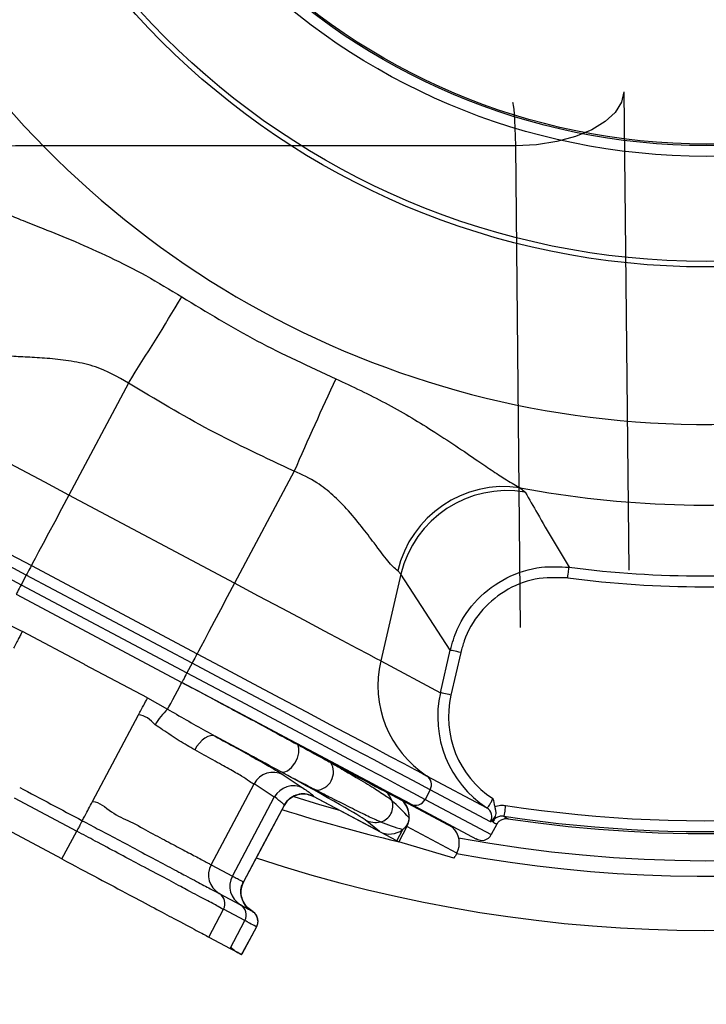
# Model space of a CAD drawing. Extents: x 0 to 8410, y 0 to 5940.
# Tile 193 of 212: x 6969 to 7033, y 4572 to 4663. Entities that reach past the tile are written whole.
import ezdxf

# ---------------------------------------------------------------- set-up
doc = ezdxf.new("R2010")
doc.units = 0
doc.header["$LTSCALE"] = 10
doc.layers.get('0').update_dxf_attribs({"linetype": 'CONTINUOUS'})

msp = doc.modelspace()

# ---------------------------------------------------------------- linework, layer by layer
at = {"color": 8, "linetype": 'CONTINUOUS'}
for p, q in [((7025.172, 4656.353), (7025.618, 4612.169)), ((7015.174, 4651.353), (6970.276, 4651.353)), ((7015.622, 4606.887), (7015.174, 4651.353)), ((6979.413, 4629.455), (6973.909, 4619.103)), ((6994.72, 4621.317), (6989.216, 4610.964)), ((7015.594, 4619.781), (7016.059, 4619.369)), ((6989.216, 4610.964), (6973.909, 4619.103)), ((6970.449, 4612.595), (6985.755, 4604.457)), ((6969.981, 4611.716), (6969.51, 4610.83)), ((6985.288, 4603.577), (6969.981, 4611.716)), ((7004.566, 4611.8), (7002.709, 4603.79)), ((7004.566, 4611.8), (7004.278, 4612.098)), ((7009.13, 4604.789), (7004.566, 4611.8)), ((6969.51, 4610.83), (6984.817, 4602.691)), ((6967.724, 4607.471), (6969.619, 4606.51)), ((6975.195, 4603.546), (6969.619, 4606.51)), ((7008.226, 4600.856), (7009.13, 4604.789)), ((7010.101, 4604.566), (7009.197, 4600.633)), ((6975.317, 4603.483), (6975.196, 4603.547)), ((6975.398, 4603.44), (6975.317, 4603.483)), ((6981.175, 4600.366), (6975.397, 4603.438)), ((6985.288, 4603.577), (6984.817, 4602.691)), ((7002.709, 4603.79), (7008.226, 4600.856)), ((6981.175, 4600.366), (6983.032, 4599.334)), ((6987.046, 4584.97), (6991.016, 4592.437)), ((6992.882, 4591.195), (6991.016, 4592.437)), ((6993.694, 4593.278), (6995.559, 4592.036)), ((7006.945, 4593.19), (7012.516, 4590.228)), ((7002.998, 4591.895), (7003.233, 4591.671)), ((7003.233, 4591.671), (7004.691, 4590.895)), ((7007.277, 4591.885), (7006.806, 4590.999)), ((7012.848, 4588.924), (7007.277, 4591.885)), ((6968.855, 4591.134), (6974.632, 4588.062)), ((6989.015, 4583.924), (6992.882, 4591.195)), ((7003.743, 4590.901), (7003.743, 4590.901)), ((7004.706, 4590.887), (7004.703, 4590.884)), ((7004.706, 4590.887), (7009.326, 4588.431)), ((7006.806, 4590.999), (7012.923, 4587.747)), ((7002.586, 4588.034), (7001.283, 4589.099)), ((7002.691, 4588.925), (7002.69, 4588.926)), ((6973.27, 4585.5), (6974.632, 4588.062)), ((7004.194, 4587.179), (7004.74, 4588.205)), ((7005.113, 4588.483), (7004.371, 4587.088)), ((7005.113, 4588.483), (7005.031, 4588.526)), ((7009.734, 4586.026), (7005.113, 4588.483)), ((6987.046, 4584.97), (6989.015, 4583.924)), ((6987.791, 4582.31), (6989.76, 4581.264)), ((6986.838, 4578.286), (6988.2, 4580.848)), ((6990.169, 4579.801), (6988.2, 4580.848)), ((6988.807, 4577.239), (6990.169, 4579.801))]:
    msp.add_line(p, q, dxfattribs=at)
at = {"color": 7, "linetype": 'CONTINUOUS'}
for p, q in [((6969.041, 4609.947), (6984.347, 4601.808)), ((6973.27, 4585.5), (6961.715, 4591.644)), ((7004.194, 4587.179), (6996.492, 4591.274)), ((7002.586, 4588.034), (6996.492, 4591.274)), ((7005.457, 4590.584), (7005.386, 4590.626)), ((7005.457, 4590.584), (7011.567, 4587.335)), ((6993.788, 4590.447), (6990.032, 4583.383)), ((7013.43, 4588.7), (7012.923, 4587.747)), ((7009.466, 4585.558), (7004.371, 4587.088)), ((7009.734, 4586.026), (7009.575, 4585.726)), ((6991.226, 4579.239), (6989.883, 4576.714)), ((6986.838, 4578.286), (6988.807, 4577.239))]:
    msp.add_line(p, q, dxfattribs=at)
at = {"color": 8, "linetype": 'CONTINUOUS', "flags": 128}
for points in [[(7025.172, 4656.353), (7024.955, 4655.387), (7024.368, 4654.457), (7023.435, 4653.598), (7022.191, 4652.844), (7020.682, 4652.221), (7018.966, 4651.755), (7017.106, 4651.462), (7015.174, 4651.353)], [(6973.909, 4619.103), (6971.686, 4620.285), (6969.524, 4621.435), (6967.48, 4622.521), (6965.611, 4623.515), (6963.967, 4624.389), (6962.592, 4625.12), (6961.524, 4625.688), (6960.792, 4626.077), (6960.415, 4626.278)], [(6969.981, 4611.716), (6967.259, 4613.163), (6964.579, 4614.589), (6961.981, 4615.97), (6959.505, 4617.286), (6957.189, 4618.518), (6955.068, 4619.645), (6953.175, 4620.652), (6951.539, 4621.522), (6950.184, 4622.242), (6949.131, 4622.802), (6948.397, 4623.193), (6947.992, 4623.408)], [(6947.52, 4622.522), (6947.925, 4622.306), (6948.66, 4621.916), (6949.713, 4621.356), (6951.068, 4620.636), (6952.704, 4619.766), (6954.597, 4618.759), (6956.718, 4617.631), (6959.034, 4616.4), (6961.51, 4615.084), (6964.108, 4613.702), (6966.788, 4612.277), (6969.51, 4610.83)], [(6973.909, 4619.103), (6973.235, 4617.836), (6972.605, 4616.651), (6972.034, 4615.576), (6971.533, 4614.635), (6971.116, 4613.851), (6970.792, 4613.24), (6970.568, 4612.819), (6970.449, 4612.595)], [(6970.449, 4612.595), (6970.433, 4612.566), (6970.402, 4612.507), (6970.356, 4612.421), (6970.298, 4612.311), (6970.229, 4612.181), (6970.151, 4612.035), (6970.068, 4611.878), (6969.981, 4611.716)], [(7019.979, 4611.453), (7020.002, 4611.636), (7020.025, 4611.812), (7020.046, 4611.976), (7020.065, 4612.123), (7020.081, 4612.246), (7020.093, 4612.342), (7020.101, 4612.408), (7020.106, 4612.441)], [(6969.51, 4610.83), (6969.414, 4610.648), (6969.321, 4610.475), (6969.237, 4610.316), (6969.164, 4610.18), (6969.107, 4610.071), (6969.066, 4609.994), (6969.044, 4609.953), (6969.041, 4609.947)], [(6989.216, 4610.964), (6988.542, 4609.697), (6987.912, 4608.512), (6987.34, 4607.437), (6986.84, 4606.496), (6986.423, 4605.712), (6986.098, 4605.102), (6985.874, 4604.68), (6985.755, 4604.457)], [(7002.709, 4603.79), (7002.332, 4603.99), (7001.6, 4604.379), (7000.532, 4604.947), (6999.158, 4605.678), (6997.513, 4606.552), (6995.644, 4607.546), (6993.601, 4608.633), (6991.438, 4609.783), (6989.216, 4610.964)], [(6985.755, 4604.457), (6985.74, 4604.427), (6985.708, 4604.368), (6985.663, 4604.282), (6985.604, 4604.173), (6985.535, 4604.043), (6985.458, 4603.897), (6985.374, 4603.74), (6985.288, 4603.577)], [(7010.101, 4604.566), (7009.921, 4604.607), (7009.748, 4604.647), (7009.586, 4604.685), (7009.442, 4604.718), (7009.321, 4604.746), (7009.226, 4604.767), (7009.162, 4604.782), (7009.13, 4604.789)], [(7007.277, 4591.885), (7006.872, 4592.101), (7006.138, 4592.491), (7005.085, 4593.051), (7003.73, 4593.771), (7002.094, 4594.642), (7000.201, 4595.648), (6998.08, 4596.776), (6995.764, 4598.007), (6993.288, 4599.324), (6990.69, 4600.705), (6988.01, 4602.13), (6985.288, 4603.577)], [(6984.817, 4602.691), (6984.72, 4602.51), (6984.628, 4602.336), (6984.544, 4602.178), (6984.471, 4602.041), (6984.413, 4601.932), (6984.372, 4601.856), (6984.351, 4601.815), (6984.347, 4601.808)], [(6984.817, 4602.691), (6987.539, 4601.244), (6990.219, 4599.819), (6992.817, 4598.437), (6995.293, 4597.121), (6997.609, 4595.889), (6999.729, 4594.762), (7001.622, 4593.755), (7003.259, 4592.885), (7004.614, 4592.165), (7005.667, 4591.605), (7006.401, 4591.214), (7006.806, 4590.999)], [(6983.032, 4599.334), (6983.149, 4599.554), (6983.314, 4599.864), (6983.511, 4600.236), (6983.723, 4600.634), (6983.93, 4601.024), (6984.114, 4601.37), (6984.257, 4601.639), (6984.347, 4601.808)], [(7009.197, 4600.633), (7009.017, 4600.674), (7008.843, 4600.714), (7008.682, 4600.751), (7008.538, 4600.785), (7008.417, 4600.812), (7008.322, 4600.834), (7008.258, 4600.849), (7008.226, 4600.856)], [(6976.087, 4590.798), (6978.217, 4594.803), (6980.346, 4598.809)], [(6987.428, 4596.829), (6987.223, 4596.889), (6986.99, 4596.88), (6986.738, 4596.803), (6986.477, 4596.66), (6986.216, 4596.457), (6985.965, 4596.202), (6985.735, 4595.903), (6985.532, 4595.573)], [(6993.458, 4593.566), (6993.756, 4593.523), (6994.105, 4593.653), (6994.461, 4593.94), (6994.779, 4594.346), (6995.02, 4594.821), (6995.152, 4595.305), (6995.16, 4595.736), (6995.041, 4596.06)], [(6998.107, 4594.396), (6999.151, 4593.841), (7000.092, 4593.341), (7000.921, 4592.9), (7001.634, 4592.521), (7002.226, 4592.206), (7002.691, 4591.959), (7003.028, 4591.78), (7003.233, 4591.671)], [(7014.242, 4590.44), (7014.213, 4590.252), (7014.185, 4590.07), (7014.159, 4589.902), (7014.136, 4589.754), (7014.118, 4589.631), (7014.103, 4589.537), (7014.094, 4589.477), (7014.09, 4589.452)]]:
    msp.add_lwpolyline(points, dxfattribs=at)
at = {"color": 7, "linetype": 'CONTINUOUS', "flags": 128}
for points in [[(6949.259, 4623.862), (6949.649, 4623.655), (6950.357, 4623.278), (6951.371, 4622.739), (6952.677, 4622.045), (6954.254, 4621.206), (6956.078, 4620.236), (6958.122, 4619.15), (6960.354, 4617.963), (6962.739, 4616.695), (6965.243, 4615.363), (6967.826, 4613.99), (6970.449, 4612.595)], [(6985.755, 4604.457), (6988.378, 4603.062), (6990.961, 4601.689), (6993.465, 4600.357), (6995.851, 4599.089), (6998.082, 4597.902), (7000.126, 4596.816), (7001.95, 4595.846), (7003.527, 4595.007), (7004.833, 4594.313), (7005.847, 4593.774), (7006.555, 4593.397), (7006.945, 4593.19)], [(7005.386, 4590.626), (7004.998, 4590.832), (7004.295, 4591.205), (7003.288, 4591.741), (7001.992, 4592.43), (7000.426, 4593.262), (6998.615, 4594.225), (6996.586, 4595.304), (6994.371, 4596.482), (6992.002, 4597.742), (6989.517, 4599.063), (6986.953, 4600.426), (6984.349, 4601.811)], [(6994.672, 4591.256), (6997.044, 4590.529), (6998.892, 4589.998)], [(6993.787, 4590.446), (6991.981, 4587.049), (6990.032, 4583.383)], [(6993.787, 4590.446), (6991.981, 4587.049), (6990.032, 4583.383)], [(6991.226, 4579.239), (6990.802, 4578.442), (6989.958, 4576.854)], [(6991.226, 4579.239), (6990.802, 4578.442), (6989.958, 4576.854)]]:
    msp.add_lwpolyline(points, dxfattribs=at)
at = {"color": 8, "linetype": 'CONTINUOUS'}
for radius in [71.178, 70.678, 60.966, 59.966]:
    msp.add_circle((7032.776, 4711.353), radius, dxfattribs=at)
at = {"color": 7, "linetype": 'CONTINUOUS'}
msp.add_circle((7032.776, 4711.353), 59.825, dxfattribs=at)
for centre, radius, start, end in [((7032.776, 4711.353), 211, 278.56116, 93.9439), ((7032.776, 4711.353), 126, 259.54316, 224.45684), ((7032.776, 4711.353), 123.5, 261.47169, 222.52831), ((7032.776, 4711.353), 99.72, 262.70025, 277), ((6990.406, 4579.783), 0.947, 7.60127, 30.0615)]:
    msp.add_arc(centre, radius, start, end, dxfattribs=at)
at = {"color": 8, "linetype": 'CONTINUOUS'}
for centre, radius, start, end in [((7032.776, 4711.353), 132.445, 251.71329, 180), ((7032.776, 4711.353), 127.452, 259.57869, 180), ((7032.776, 4711.353), 85.727, 217, 277), ((6969.609, 4639.714), 11.658, 86.72051, 120.22438), ((6601.408, 4869.167), 447.605, 327.61924, 328.81713), ((7404.689, 4442.049), 447.45, 155.18329, 156.3816), ((7014.095, 4609.815), 10.078, 81.44684, 166.90421), ((7032.776, 4711.353), 93.17, 259.37263, 277), ((7014.341, 4609.469), 10.049, 80.15449, 166.58388), ((7032.776, 4711.353), 100.716, 262.70025, 277), ((7012.421, 4601.525), 9.972, 166.87116, 236.69815), ((6987.519, 4594.583), 6.536, 133.36561, 149.59083), ((6996.662, 4593.527), 1.686, 272.48634, 31.01488), ((6992.779, 4591.508), 1.992, 62.64572, 152.22087), ((7032.776, 4711.353), 122.325, 261.28513, 286.38522), ((7006.396, 4592.355), 0.999, 331.91068, 56.65248), ((7032.776, 4711.353), 123.324, 261.28513, 286.38522), ((6994.644, 4590.267), 1.992, 62.64247, 152.23344), ((7001.875, 4590.216), 1.99, 20.12521, 46.979), ((7002.329, 4590.386), 1.504, 283.88694, 20.02865), ((7002.33, 4590.386), 1.504, 283.89368, 20.01657), ((7005.924, 4591.466), 0.998, 242.10478, 332.11851), ((7032.776, 4711.353), 127.452, 252.0941, 257.08966), ((7011.967, 4589.394), 0.998, 331.89885, 56.66931), ((7002.215, 4590.859), 1.991, 242.11413, 283.82363), ((6988.793, 4584.025), 1.986, 151.58416, 239.69118), ((6990.762, 4582.978), 1.986, 151.58469, 239.68783), ((6987.24, 4581.367), 1.092, 331.5853, 59.68888), ((6989.209, 4580.321), 1.092, 331.57597, 59.70333)]:
    msp.add_arc(centre, radius, start, end, dxfattribs=at)
for centre, major_axis, ratio, start_param, end_param in [((7014.902, 4647.353), (0, 8), 0.039274, 5.235988, 6.283185), ((7017.996, 4598.593), (8.856, -4.709), 0.996952, 3.403392, 4.621354), ((7017.996, 4598.593), (7.977, -4.241), 0.996195, 3.403392, 4.620517), ((6982.797, 4598.892), (18.542, -9.859), 0.017455, 0.087266, 0.967519), ((7005.174, 4588.45), (-3.872, 4.197), 0.122199, 4.804464, 5.219076), ((7013.917, 4600.761), (11.967, -6.363), 0.996083, 4.427218, 4.451371), ((7003.342, 4589.424), (1.771, -0.942), 0.996952, 0, 1.309778), ((7005.174, 4588.45), (5.202, -1.709), 0.066429, 4.236852, 4.651671), ((7077.144, 4687.762), (113.361, -60.275), 0.916887, 4.632899, 4.636376)]:
    msp.add_ellipse(centre, major_axis=major_axis, ratio=ratio, start_param=start_param, end_param=end_param, dxfattribs=at)
at = {"color": 7, "linetype": 'CONTINUOUS'}
for centre, major_axis, ratio, start_param, end_param in [((7013.902, 4600.77), (11.965, -6.362), 0.996195, 4.427218, 4.451371), ((7003.326, 4589.433), (1.773, -0.943), 0.996195, 0.427609, 1.309778), ((7003.522, 4589.801), (1.554, -1.271), 0.996044, 4.910077, 6.051951), ((7018.537, 4598.305), (11.965, -6.362), 0.996195, 4.428135, 4.451371), ((7007.961, 4586.968), (1.773, -0.943), 0.996195, 0, 1.309778), ((7004.196, 4587.182), (0.177, -0.094), 0.017455, 4.712389, 6.195919), ((7012.036, 4588.218), (0.886, -0.471), 0.996195, 4.628959, 6.283185), ((7009.559, 4585.735), (0.094, 0.177), 0.087489, 3.159046, 4.712389)]:
    msp.add_ellipse(centre, major_axis=major_axis, ratio=ratio, start_param=start_param, end_param=end_param, dxfattribs=at)
at = {"color": 8, "linetype": 'CONTINUOUS'}
for points, knots in [([(7021.942, 4525.444), (6997.45, 4526.978), (6948.467, 4530.047), (6875.042, 4535.387), (6776.617, 4542.618), (6699.528, 4546.785), (6643.989, 4551.657), (6634.928, 4553.229), (6626.011, 4555.449), (6617.324, 4558.455), (6608.938, 4562.248), (6600.873, 4566.733), (6593.212, 4571.877), (6586.022, 4577.636), (6579.36, 4583.992), (6573.251, 4590.888), (6567.736, 4598.269), (6562.869, 4606.071), (6558.695, 4614.258), (6555.221, 4622.769), (6552.461, 4631.539), (6550.273, 4641.356), (6548.866, 4652.191), (6548.18, 4663.979), (6548.101, 4675.81), (6548.368, 4687.66), (6548.73, 4699.508), (6548.933, 4711.248), (6548.74, 4722.88), (6548.4, 4734.409), (6548.137, 4745.94), (6548.178, 4757.456), (6548.762, 4768.939), (6549.995, 4779.593), (6551.991, 4789.358), (6554.608, 4798.19), (6557.944, 4806.776), (6561.983, 4815.036), (6566.715, 4822.913), (6572.093, 4830.37), (6578.071, 4837.355), (6584.614, 4843.817), (6591.702, 4849.698), (6599.277, 4854.977), (6607.269, 4859.599), (6615.579, 4863.546), (6624.215, 4866.649), (6633.102, 4868.917), (6642.152, 4870.533), (6651.281, 4871.651), (6673.106, 4873.327), (6741.034, 4877.747), (6835.997, 4884.632), (6921.313, 4890.125), (6963.472, 4893.375), (6981.531, 4895.017), (6999.602, 4896.483), (7017.693, 4897.475), (7035, 4897.779), (7051.503, 4896.869), (7067.08, 4894.608), (7082.417, 4891.082), (7097.387, 4886.282), (7111.886, 4880.208), (7125.84, 4872.932), (7139.14, 4864.521), (7151.679, 4855.033), (7163.355, 4844.493), (7174.12, 4832.995), (7183.891, 4820.642), (7192.581, 4807.525), (7200.105, 4793.706), (7206.451, 4779.288), (7211.577, 4764.392), (7215.137, 4750.283), (7217.407, 4737.14), (7218.825, 4723.875), (7219.269, 4709.328), (7218.422, 4693.592), (7216.269, 4677.982), (7212.817, 4662.626), (7208.051, 4647.628), (7202.037, 4633.068), (7194.833, 4619.058), (7186.49, 4605.721), (7177.028, 4593.157), (7166.535, 4581.421), (7155.103, 4570.598), (7142.819, 4560.783), (7129.733, 4552.066), (7115.948, 4544.469), (7101.579, 4538.046), (7087.075, 4532.97), (7072.558, 4529.23), (7058.149, 4526.609), (7048.425, 4525.825), (7043.567, 4525.433)], [0, 0, 0, 0, 0.041818, 0.083637, 0.125456, 0.209994, 0.215204, 0.220429, 0.225648, 0.230849, 0.236072, 0.241314, 0.246556, 0.251779, 0.256994, 0.262228, 0.267461, 0.272676, 0.27788, 0.283103, 0.288325, 0.293529, 0.300223, 0.30692, 0.31364, 0.320379, 0.327119, 0.333841, 0.340384, 0.346942, 0.353498, 0.360039, 0.366562, 0.373082, 0.378296, 0.383528, 0.388761, 0.393975, 0.399179, 0.404401, 0.409624, 0.414828, 0.420055, 0.4253, 0.430545, 0.435771, 0.440956, 0.446157, 0.451381, 0.456613, 0.461824, 0.48868, 0.572619, 0.624074, 0.634371, 0.644675, 0.654975, 0.665264, 0.675549, 0.684458, 0.693398, 0.702338, 0.711247, 0.720155, 0.729094, 0.738034, 0.746942, 0.755858, 0.764805, 0.773753, 0.782668, 0.791585, 0.800534, 0.809483, 0.8184, 0.825299, 0.832198, 0.841118, 0.850069, 0.859021, 0.867941, 0.876858, 0.885807, 0.894756, 0.903672, 0.912583, 0.921526, 0.930469, 0.93938, 0.948289, 0.957231, 0.966172, 0.975081, 0.983383, 0.991698, 1, 1, 1, 1]), ([(7052.787, 4533.371), (7055.464, 4533.711), (7062.169, 4534.565), (7072.81, 4536.675), (7085.463, 4540.037), (7098.697, 4544.666), (7112.424, 4550.785), (7125.746, 4558.125), (7138.377, 4566.57), (7150.179, 4575.99), (7161.1, 4586.311), (7171.223, 4597.634), (7180.317, 4609.737), (7188.319, 4622.503), (7195.219, 4635.858), (7201.037, 4649.914), (7205.623, 4664.384), (7208.95, 4679.082), (7211.038, 4693.971), (7211.877, 4709.163), (7211.445, 4723.27), (7210.079, 4736.109), (7207.913, 4748.654), (7204.553, 4762.077), (7199.708, 4776.306), (7193.607, 4790.241), (7186.354, 4803.574), (7178.065, 4816.159), (7168.779, 4827.981), (7158.41, 4839.114), (7147.152, 4849.293), (7135.166, 4858.421), (7122.498, 4866.502), (7109.033, 4873.569), (7095.044, 4879.452), (7080.71, 4884.098), (7066.073, 4887.534), (7051.02, 4889.741), (7035.866, 4890.688), (7020.829, 4890.213), (7001.069, 4888.672), (6966.432, 4886.395), (6897.181, 4881.54), (6807.766, 4875.426), (6727.81, 4869.884), (6682.261, 4866.77), (6663.705, 4865.459), (6652.502, 4864.745), (6643.504, 4863.941), (6634.792, 4862.389), (6626.37, 4860.073), (6618.281, 4857.119), (6610.481, 4853.495), (6602.983, 4849.223), (6595.839, 4844.307), (6589.135, 4838.807), (6582.951, 4832.787), (6577.289, 4826.273), (6572.175, 4819.269), (6567.672, 4811.86), (6563.833, 4804.136), (6560.65, 4796.12), (6558.144, 4787.824), (6556.372, 4779.436), (6555.296, 4771.06), (6554.97, 4762.03), (6555.16, 4742.129), (6554.973, 4716.102), (6555.141, 4689.691), (6554.919, 4673.047), (6554.807, 4661.425), (6555.329, 4650.93), (6556.678, 4641.529), (6558.581, 4633.248), (6561.21, 4625.02), (6564.534, 4617.026), (6568.833, 4608.733), (6574.264, 4600.321), (6580.106, 4593.047), (6585.604, 4587.28), (6590.892, 4582.404), (6596.975, 4577.569), (6603.994, 4572.861), (6611.637, 4568.61), (6619.253, 4565.203), (6626.629, 4562.587), (6633.405, 4560.699), (6640.201, 4559.299), (6646.921, 4558.366), (6771.204, 4550.14), (6893.135, 4541.571), (7012.852, 4533.156)], [0, 0, 0, 0, 0.004767, 0.011939, 0.019144, 0.02788, 0.036677, 0.045664, 0.054719, 0.063484, 0.072311, 0.081233, 0.090284, 0.099021, 0.107819, 0.116808, 0.125863, 0.134602, 0.143401, 0.152392, 0.161449, 0.168303, 0.175186, 0.183922, 0.19272, 0.201708, 0.210763, 0.219501, 0.228299, 0.237289, 0.246345, 0.255079, 0.263874, 0.272859, 0.281911, 0.290649, 0.299449, 0.30844, 0.317497, 0.326232, 0.334992, 0.352512, 0.387552, 0.457632, 0.510841, 0.529138, 0.538287, 0.543702, 0.548972, 0.554238, 0.55931, 0.564383, 0.569434, 0.574486, 0.57961, 0.584735, 0.589787, 0.594839, 0.599964, 0.605088, 0.610137, 0.615185, 0.620306, 0.625427, 0.630315, 0.635204, 0.641376, 0.665474, 0.681183, 0.688032, 0.69488, 0.701716, 0.706569, 0.711638, 0.716708, 0.721811, 0.726914, 0.733191, 0.739468, 0.743363, 0.747259, 0.752167, 0.757074, 0.762173, 0.767598, 0.771793, 0.775988, 0.780015, 0.784042, 0.787962, 1, 1, 1, 1]), ([(6966.468, 4645.901), (6966.679, 4645.783), (6967.108, 4645.543), (6968.207, 4645.062), (6969.673, 4644.467), (6971.796, 4643.627), (6974.496, 4642.531), (6977.72, 4641.091), (6981.057, 4639.413), (6983.241, 4638.081), (6984.342, 4637.41)], [0, 0, 0, 0, 0.076971, 0.156498, 0.257091, 0.360514, 0.513683, 0.670997, 0.834145, 1, 1, 1, 1]), ([(6984.342, 4637.41), (6986.631, 4636.016), (6991.222, 4633.219), (6996.108, 4630.976), (6998.559, 4629.851)], [0, 0, 0, 0, 0.498444, 1, 1, 1, 1]), ([(6979.413, 4629.455), (6978.418, 4630.02), (6976.799, 4630.939), (6974.355, 4631.457), (6972.372, 4631.709), (6970.476, 4631.829), (6968.545, 4631.92), (6967.087, 4632.018), (6966.599, 4632.17), (6966.426, 4632.225)], [0, 0, 0, 0, 0.198073, 0.32222, 0.449864, 0.57801, 0.709593, 0.897148, 1, 1, 1, 1]), ([(6998.559, 4629.851), (7000.102, 4629.127), (7003.187, 4627.681), (7006.855, 4625.484), (7009.664, 4623.647), (7011.564, 4622.353), (7013.115, 4621.295), (7014.534, 4620.346), (7015.203, 4619.989), (7015.594, 4619.781)], [0, 0, 0, 0, 0.2193042, 0.438327, 0.5614192, 0.6843525, 0.7774197, 0.8703411, 1, 1, 1, 1]), ([(6994.72, 4621.317), (6992.104, 4622.535), (6986.858, 4624.977), (6981.899, 4627.96), (6979.413, 4629.455)], [0, 0, 0, 0, 0.498665, 1, 1, 1, 1]), ([(7004.278, 4612.098), (7004.004, 4612.346), (7003.458, 4612.841), (7002.251, 4614.482), (7000.956, 4616.195), (6999.686, 4617.734), (6998.308, 4619.119), (6996.743, 4620.39), (6995.441, 4620.986), (6994.72, 4621.317)], [0, 0, 0, 0, 0.183846, 0.366631, 0.502848, 0.642957, 0.751294, 0.862242, 1, 1, 1, 1]), ([(7016.059, 4619.369), (7016.431, 4618.715), (7017.762, 4616.369), (7019.124, 4614.087), (7020.106, 4612.441)], [0, 0, 0, 0, 0.279097, 1, 1, 1, 1]), ([(7009.13, 4604.789), (7009.32, 4605.434), (7009.827, 4607.152), (7011.53, 4609.598), (7014.258, 4611.612), (7017.273, 4612.586), (7019.248, 4612.485), (7020.106, 4612.441)], [0, 0, 0, 0, 0.1375839, 0.3668679, 0.5960022, 0.8246107, 1, 1, 1, 1]), ([(7019.979, 4611.453), (7018.965, 4611.483), (7016.938, 4611.544), (7014.076, 4610.352), (7011.775, 4608.353), (7010.555, 4606.248), (7010.198, 4604.923), (7010.101, 4604.566)], [0, 0, 0, 0, 0.229278, 0.458594, 0.687162, 0.915598, 1, 1, 1, 1]), ([(6969.619, 4606.51), (6969.574, 4606.425), (6969.482, 4606.253), (6969.279, 4605.871), (6969.045, 4605.43), (6968.876, 4605.112), (6968.791, 4604.953)], [0, 0, 0, 0, 0.249994, 0.49997, 0.749985, 1, 1, 1, 1]), ([(6984.347, 4601.808), (6985.875, 4600.994), (6988.677, 4599.5), (6992.275, 4597.562), (6994.206, 4596.514), (6995.041, 4596.06)], [0, 0, 0, 0, 0.4050048, 0.7424474, 1, 1, 1, 1]), ([(6980.346, 4598.809), (6980.431, 4598.968), (6980.6, 4599.286), (6980.834, 4599.726), (6981.038, 4600.108), (6981.129, 4600.28), (6981.175, 4600.366)], [0, 0, 0, 0, 0.249917, 0.499948, 0.749978, 1, 1, 1, 1]), ([(6981.883, 4597.891), (6981.414, 4598.35), (6980.945, 4598.809), (6980.346, 4598.809), (6980.346, 4598.809)], [0, 0, 0, 0, 0.999969, 1, 1, 1, 1]), ([(6983.032, 4599.334), (6983.303, 4599.177), (6984.801, 4598.309), (6986.245, 4597.495), (6987.428, 4596.829)], [0, 0, 0, 0, 0.181315, 1, 1, 1, 1]), ([(6985.532, 4595.573), (6985.062, 4595.846), (6984.108, 4596.399), (6982.875, 4597.235), (6982.114, 4597.738), (6981.883, 4597.891)], [0, 0, 0, 0, 0.403591, 0.819157, 1, 1, 1, 1]), ([(6993.458, 4593.566), (6992.523, 4594.075), (6990.624, 4595.11), (6988.504, 4596.25), (6987.428, 4596.829)], [0, 0, 0, 0, 0.492864, 1, 1, 1, 1]), ([(6987.428, 4596.829), (6988.094, 4596.464), (6989.445, 4595.724), (6991.105, 4594.797), (6992.362, 4594.082), (6993.241, 4593.567), (6993.542, 4593.375), (6993.694, 4593.278)], [0, 0, 0, 0, 0.2064483, 0.4184233, 0.6372154, 0.8167936, 1, 1, 1, 1]), ([(6995.041, 4596.06), (6995.876, 4595.606), (6996.955, 4595.02), (6997.894, 4594.511), (6998.107, 4594.396)], [0, 0, 0, 0, 0.773855, 1, 1, 1, 1]), ([(6991.016, 4592.437), (6991.016, 4592.437), (6990.836, 4592.437), (6990.173, 4593), (6988.747, 4593.777), (6987.298, 4594.602), (6986.11, 4595.255), (6985.532, 4595.573)], [0, 0, 0, 0, 0.000005, 0.364566, 0.580234, 0.795805, 1, 1, 1, 1]), ([(6998.107, 4594.396), (6998.568, 4594.13), (6999.783, 4593.429), (7001.393, 4592.47), (7002.843, 4591.567), (7003.518, 4591.099), (7003.705, 4590.934), (7003.743, 4590.901)], [0, 0, 0, 0, 0.149357, 0.392882, 0.644475, 0.928942, 1, 1, 1, 1]), ([(6996.735, 4591.843), (6996.505, 4591.961), (6995.491, 4592.48), (6994.344, 4593.092), (6993.458, 4593.566)], [0, 0, 0, 0, 0.227439, 1, 1, 1, 1]), ([(6969.371, 4592.104), (6970.334, 4591.592), (6972.259, 4590.568), (6974.185, 4589.544), (6975.148, 4589.033)], [0, 0, 0, 0, 0.499994, 1, 1, 1, 1]), ([(6995.559, 4592.036), (6995.716, 4591.93), (6996.029, 4591.718), (6996.321, 4591.493), (6996.485, 4591.341), (6996.49, 4591.295), (6996.492, 4591.274)], [0, 0, 0, 0, 0.2588759, 0.5177513, 0.7766258, 1, 1, 1, 1]), ([(7002.69, 4588.926), (7002.645, 4588.944), (7002.415, 4589.033), (7001.68, 4589.37), (7000.154, 4590.116), (6998.484, 4590.952), (6997.21, 4591.601), (6996.735, 4591.843)], [0, 0, 0, 0, 0.07108, 0.355602, 0.599231, 0.850683, 1, 1, 1, 1]), ([(6975.148, 4589.033), (6975.166, 4589.065), (6975.201, 4589.131), (6975.419, 4589.542), (6975.725, 4590.118), (6975.966, 4590.571), (6976.087, 4590.798)], [0, 0, 0, 0, 0.249979, 0.499965, 0.749957, 1, 1, 1, 1]), ([(6976.087, 4590.798), (6976.087, 4590.798), (6976.751, 4590.798), (6977.822, 4589.694), (6979.71, 4588.936), (6981.484, 4587.906), (6983.209, 4587.017), (6984.7, 4586.216), (6985.973, 4585.546), (6986.701, 4585.147), (6986.967, 4585.011), (6987.046, 4584.97)], [0, 0, 0, 0, 0.000003, 0.108202, 0.219997, 0.347894, 0.48067, 0.619412, 0.762691, 0.928583, 1, 1, 1, 1]), ([(6993.787, 4590.446), (6993.786, 4590.467), (6993.782, 4590.511), (6993.621, 4590.677), (6993.344, 4590.836), (6993.023, 4591.195), (6992.882, 4591.195), (6992.882, 4591.195)], [0, 0, 0, 0, 0.2253729, 0.4835952, 0.7418, 0.9999955, 1, 1, 1, 1]), ([(7012.516, 4590.228), (7012.535, 4590.229), (7012.574, 4590.231), (7012.685, 4590.363), (7012.818, 4590.574), (7012.949, 4590.823), (7013.025, 4590.996), (7013.057, 4591.069)], [0, 0, 0, 0, 0.213501, 0.42711, 0.638161, 0.847641, 1, 1, 1, 1]), ([(7013.234, 4590.336), (7013.411, 4590.389), (7013.741, 4590.487), (7014.083, 4590.455), (7014.242, 4590.44)], [0, 0, 0, 0, 0.53686, 1, 1, 1, 1]), ([(6975.148, 4589.032), (6975.145, 4589.026), (6975.139, 4589.014), (6975.093, 4588.929), (6975.002, 4588.757), (6974.868, 4588.505), (6974.74, 4588.264), (6974.669, 4588.131), (6974.632, 4588.062)], [0, 0, 0, 0, 0.1393644, 0.2633579, 0.4937251, 0.7328836, 0.8600974, 1, 1, 1, 1]), ([(7013.277, 4589.454), (7013.193, 4589.326), (7013.025, 4589.071), (7012.894, 4588.926), (7012.859, 4588.924), (7012.848, 4588.924)], [0, 0, 0, 0, 0.3978222, 0.7956209, 1, 1, 1, 1]), ([(7014.09, 4589.452), (7013.976, 4589.459), (7013.748, 4589.472), (7013.424, 4589.347), (7013.187, 4589.156), (7013.09, 4588.999), (7013.052, 4588.937)], [0, 0, 0, 0, 0.27575, 0.551613, 0.824574, 1, 1, 1, 1]), ([(7014.09, 4589.452), (7014.213, 4589.374), (7014.336, 4589.296), (7014.46, 4589.219), (7014.461, 4589.218)], [0, 0, 0, 0, 0.989621, 1, 1, 1, 1]), ([(6988.2, 4580.848), (6988.2, 4580.848), (6988.102, 4580.848), (6987.667, 4581.169), (6986.638, 4581.665), (6985.353, 4582.363), (6983.947, 4583.109), (6982.486, 4583.887), (6980.51, 4584.936), (6978.436, 4586.037), (6976.499, 4587.073), (6975.208, 4587.757), (6974.632, 4588.062)], [0, 0, 0, 0, 0.0000027, 0.1057061, 0.2523805, 0.404204, 0.4546502, 0.5764222, 0.7018581, 0.8062177, 0.913515, 1, 1, 1, 1]), ([(6989.015, 4583.924), (6989.177, 4583.838), (6989.5, 4583.665), (6989.813, 4583.499), (6989.999, 4583.4), (6990.021, 4583.389), (6990.032, 4583.383)], [0, 0, 0, 0, 0.258238, 0.516495, 0.774745, 1, 1, 1, 1]), ([(6990.032, 4583.383), (6990.032, 4583.383), (6990.032, 4583.383), (6990.032, 4583.383), (6990.032, 4583.383)], [0, 0, 0, 0, 0.500232, 1, 1, 1, 1]), ([(6989.76, 4581.264), (6989.83, 4581.226), (6990.207, 4581.027), (6990.683, 4580.773), (6990.763, 4580.73), (6990.802, 4580.71)], [0, 0, 0, 0, 0.105085, 0.562841, 1, 1, 1, 1]), ([(6991.226, 4579.239), (6991.226, 4579.239), (6991.223, 4579.241), (6991.079, 4579.317), (6990.623, 4579.559), (6990.241, 4579.763), (6990.169, 4579.801)], [0, 0, 0, 0, 0.013393, 0.437141, 0.89492, 1, 1, 1, 1]), ([(6991.226, 4579.239), (6991.226, 4579.239), (6991.226, 4579.239), (6991.226, 4579.239), (6991.226, 4579.239), (6991.226, 4579.239)], [0, 0, 0, 0, 0.000765, 0.504554, 1, 1, 1, 1])]:
    msp.add_open_spline(points, degree=3, knots=knots, dxfattribs=at)
at = {"color": 7, "linetype": 'CONTINUOUS'}
for points, knots in [([(6996.492, 4591.274), (6996.284, 4591.36), (6995.866, 4591.532), (6995.175, 4591.509), (6994.537, 4591.273), (6994.061, 4590.889), (6993.865, 4590.572), (6993.787, 4590.446)], [0, 0, 0, 0, 0.21465, 0.429298, 0.643954, 0.858674, 1, 1, 1, 1]), ([(6993.787, 4590.446), (6993.913, 4590.635), (6994.163, 4591.011), (6994.749, 4591.378), (6995.409, 4591.539), (6996.018, 4591.487), (6996.358, 4591.334), (6996.492, 4591.274)], [0, 0, 0, 0, 0.2147843, 0.4294974, 0.6442239, 0.858919, 1, 1, 1, 1]), ([(7013.057, 4591.069), (7013.057, 4591.067), (7013.131, 4590.827), (7013.183, 4590.58), (7013.234, 4590.336)], [0, 0, 0, 0, 0.008275, 1, 1, 1, 1]), ([(7013.234, 4590.336), (7013.258, 4590.223), (7013.306, 4589.996), (7013.353, 4589.698), (7013.301, 4589.533), (7013.277, 4589.454)], [0, 0, 0, 0, 0.343722, 0.687185, 1, 1, 1, 1]), ([(6975.148, 4589.033), (6975.679, 4588.751), (6976.851, 4588.127), (6978.646, 4587.173), (6980.552, 4586.16), (6982.408, 4585.173), (6983.777, 4584.444), (6985.091, 4583.746), (6986.299, 4583.104), (6987.306, 4582.568), (6987.65, 4582.385), (6987.791, 4582.31)], [0, 0, 0, 0, 0.085285, 0.188632, 0.294986, 0.416654, 0.542081, 0.592731, 0.740434, 0.893463, 1, 1, 1, 1]), ([(7005.329, 4589.307), (7005.302, 4589.141), (7005.249, 4588.808), (7005.01, 4588.437), (7004.814, 4588.268), (7004.745, 4588.209)], [0, 0, 0, 0, 0.393061, 0.786031, 1, 1, 1, 1]), ([(7013.052, 4588.937), (7013.052, 4588.939), (7013.12, 4589.104), (7013.193, 4589.269), (7013.276, 4589.452), (7013.277, 4589.454)], [0, 0, 0, 0, 0.008542, 0.988777, 1, 1, 1, 1]), ([(7013.43, 4588.7), (7013.447, 4588.73), (7013.519, 4588.857), (7013.704, 4589.047), (7014.008, 4589.202), (7014.274, 4589.24), (7014.424, 4589.223), (7014.461, 4589.218)], [0, 0, 0, 0, 0.084129, 0.357877, 0.632537, 0.907442, 1, 1, 1, 1]), ([(6973.27, 4585.5), (6974.4, 4584.899), (6976.568, 4583.746), (6979.455, 4582.211), (6981.8, 4580.965), (6983.973, 4579.809), (6985.869, 4578.801), (6986.516, 4578.457), (6986.838, 4578.286)], [0, 0, 0, 0, 0.169525, 0.325419, 0.468475, 0.601528, 0.801677, 1, 1, 1, 1]), ([(6990.032, 4583.383), (6989.946, 4583.174), (6989.774, 4582.756), (6989.797, 4582.065), (6990.032, 4581.428), (6990.403, 4580.97), (6990.697, 4580.778), (6990.802, 4580.709)], [0, 0, 0, 0, 0.219143, 0.438319, 0.657491, 0.876711, 1, 1, 1, 1]), ([(6990.032, 4583.383), (6989.946, 4583.174), (6989.774, 4582.756), (6989.797, 4582.065), (6990.032, 4581.427), (6990.403, 4580.97), (6990.697, 4580.778), (6990.802, 4580.71)], [0, 0, 0, 0, 0.219215, 0.438387, 0.657628, 0.876785, 1, 1, 1, 1]), ([(6990.809, 4580.705), (6990.639, 4580.823), (6990.284, 4581.07), (6989.927, 4581.639), (6989.766, 4582.3), (6989.818, 4582.909), (6989.971, 4583.248), (6990.032, 4583.383)], [0, 0, 0, 0, 0.200404, 0.418993, 0.637605, 0.856206, 1, 1, 1, 1]), ([(6990.802, 4580.71), (6990.903, 4580.637), (6991.106, 4580.493), (6991.297, 4580.165), (6991.374, 4579.799), (6991.336, 4579.477), (6991.255, 4579.302), (6991.226, 4579.239)], [0, 0, 0, 0, 0.219218, 0.43844, 0.65759, 0.876793, 1, 1, 1, 1]), ([(6991.337, 4579.908), (6991.337, 4579.925), (6991.337, 4580.065), (6991.218, 4580.314), (6991.025, 4580.564), (6990.865, 4580.669), (6990.809, 4580.705)], [0, 0, 0, 0, 0.050878, 0.42443, 0.797971, 1, 1, 1, 1]), ([(6991.337, 4579.908), (6991.347, 4579.801), (6991.368, 4579.569), (6991.276, 4579.354), (6991.226, 4579.239)], [0, 0, 0, 0, 0.4631786, 1, 1, 1, 1]), ([(6988.807, 4577.239), (6989.142, 4577.061), (6989.739, 4576.743), (6989.826, 4576.697), (6989.863, 4576.677)], [0, 0, 0, 0, 0.559623, 1, 1, 1, 1]), ([(6989.853, 4576.683), (6989.539, 4576.836), (6989.177, 4577.013), (6988.901, 4577.298), (6988.865, 4577.336)], [0, 0, 0, 0, 0.866647, 1, 1, 1, 1]), ([(6989.863, 4576.677), (6989.865, 4576.679), (6989.867, 4576.683), (6989.883, 4576.713), (6989.907, 4576.758), (6989.933, 4576.808), (6989.951, 4576.841), (6989.958, 4576.854)], [0, 0, 0, 0, 0.2146147, 0.4294993, 0.6438471, 0.8585214, 1, 1, 1, 1]), ([(6989.958, 4576.854), (6989.947, 4576.834), (6989.926, 4576.794), (6989.9, 4576.746), (6989.888, 4576.723), (6989.883, 4576.714)], [0, 0, 0, 0, 0.3685, 0.737659, 1, 1, 1, 1])]:
    msp.add_open_spline(points, degree=3, knots=knots, dxfattribs=at)

doc.saveas('drawing.dxf')
